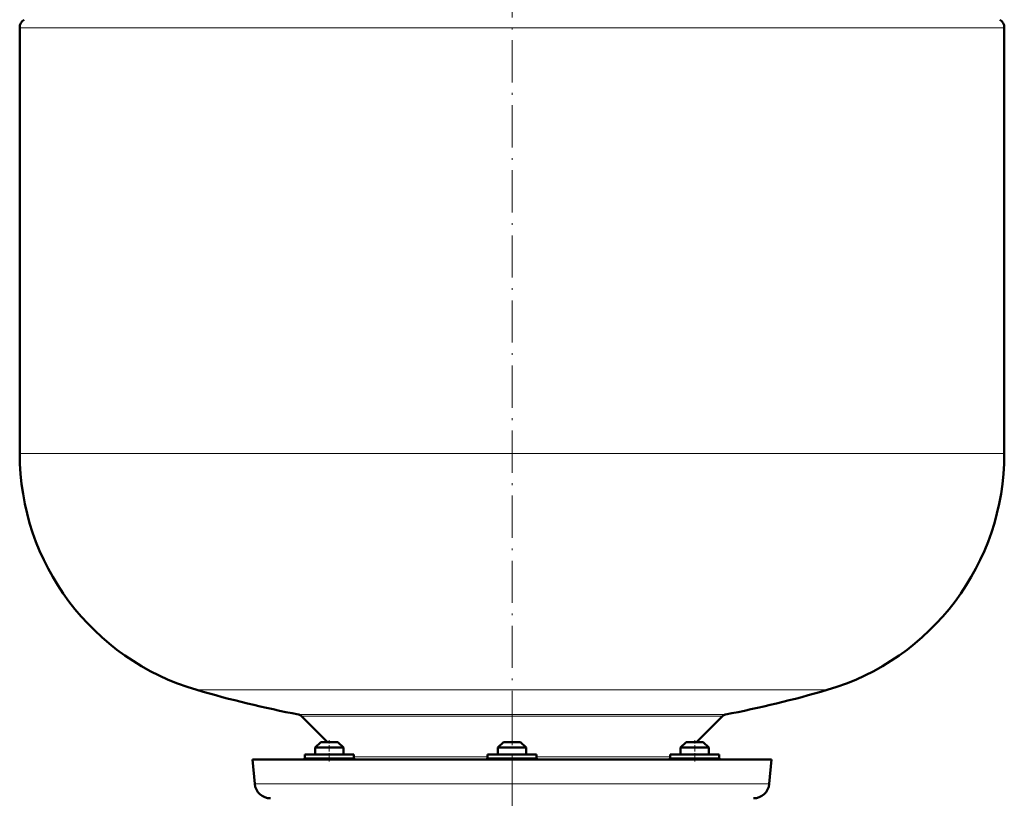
# Model space of a CAD drawing. Extents: x -1768 to 2122, y -1862 to 865.
# Tile 26 of 63: x -961 to -681, y -262 to -40. Entities that reach past the tile are written whole.
import ezdxf

# ---------------------------------------------------------------- set-up
doc = ezdxf.new("R2010")
doc.units = 0
doc.linetypes.add('DASHDOT', pattern=[18.5, 12, -3, 0.5, -3])

msp = doc.modelspace()

# ---------------------------------------------------------------- linework, layer by layer
at = {"color": 7, "linetype": 'DASHDOT', "lineweight": 18}
for p, q in [((-821.49, 231.39), (-821.49, -272.9)), ((-821.49, -234.05), (-821.49, -279.84))]:
    msp.add_line(p, q, dxfattribs=at)
at = {"color": 7, "lineweight": 18}
for p, q in [((-681.49, -42.55), (-961.49, -42.55)), ((-961.49, -163.67), (-681.49, -163.67)), ((-911.09, -230.87), (-821.49, -230.87)), ((-821.49, -230.87), (-731.89, -230.87)), ((-821.49, -237.87), (-882.16, -237.87)), ((-760.82, -237.87), (-821.49, -237.87)), ((-881.38, -238.28), (-761.6, -238.28)), ((-880.45, -250.17), (-879.51, -250.17)), ((-879.51, -250.17), (-866.45, -250.17)), ((-866.45, -249.88), (-828.49, -249.88)), ((-828.49, -250.17), (-821.49, -250.17)), ((-821.49, -250.17), (-814.49, -250.17)), ((-814.49, -249.88), (-776.53, -249.88)), ((-776.53, -250.17), (-763.47, -250.17)), ((-763.47, -250.17), (-762.53, -250.17)), ((-894.64, -257.57), (-821.49, -257.57)), ((-821.49, -257.57), (-748.34, -257.57))]:
    msp.add_line(p, q, dxfattribs=at)
at = {"color": 7, "lineweight": 50}
for p, q in [((-961.49, -163.67), (-961.49, -42.55)), ((-681.49, -42.55), (-681.49, -163.67)), ((-873.99, -245.67), (-881.38, -238.28)), ((-761.6, -238.28), (-768.99, -245.67)), ((-875.85, -245.67), (-877.45, -247.27)), ((-871.37, -245.67), (-875.85, -245.67)), ((-871.05, -245.67), (-871.37, -245.67)), ((-871.05, -245.67), (-869.45, -247.27)), ((-823.89, -245.67), (-825.49, -247.27)), ((-823.57, -245.67), (-823.89, -245.67)), ((-819.09, -245.67), (-823.57, -245.67)), ((-819.09, -245.67), (-817.49, -247.27)), ((-771.93, -245.67), (-773.53, -247.27)), ((-769.53, -245.67), (-771.93, -245.67)), ((-767.13, -245.67), (-769.53, -245.67)), ((-767.13, -245.67), (-765.53, -247.27)), ((-879.51, -249.17), (-880.45, -249.17)), ((-880.45, -250.17), (-880.45, -249.17)), ((-866.45, -249.17), (-879.51, -249.17)), ((-869.99, -247.27), (-877.45, -247.27)), ((-877.45, -249.17), (-877.45, -247.27)), ((-869.45, -247.27), (-869.99, -247.27)), ((-869.45, -249.17), (-869.45, -247.27)), ((-866.45, -250.17), (-866.45, -249.17)), ((-821.49, -249.17), (-828.49, -249.17)), ((-828.49, -250.17), (-828.49, -249.17)), ((-824.95, -247.27), (-825.49, -247.27)), ((-825.49, -249.17), (-825.49, -247.27)), ((-817.49, -247.27), (-824.95, -247.27)), ((-814.49, -249.17), (-821.49, -249.17)), ((-817.49, -249.17), (-817.49, -247.27)), ((-814.49, -250.17), (-814.49, -249.17)), ((-763.47, -249.17), (-776.53, -249.17)), ((-776.53, -250.17), (-776.53, -249.17)), ((-769.53, -247.27), (-773.53, -247.27)), ((-773.53, -249.17), (-773.53, -247.27)), ((-765.53, -247.27), (-769.53, -247.27)), ((-765.53, -249.17), (-765.53, -247.27)), ((-765.53, -249.17), (-765.53, -247.27)), ((-762.53, -249.17), (-763.47, -249.17)), ((-762.53, -249.17), (-762.53, -250.17)), ((-762.53, -250.17), (-762.53, -249.17)), ((-895.24, -250.67), (-821.49, -250.67)), ((-894.64, -257.57), (-895.24, -250.67)), ((-877.45, -250.67), (-875.45, -250.67)), ((-875.45, -250.67), (-871.45, -250.67)), ((-825.49, -250.67), (-818.03, -250.67)), ((-824.95, -250.67), (-819.49, -250.67)), ((-821.49, -250.67), (-747.74, -250.67)), ((-771.53, -250.67), (-773.53, -250.67)), ((-769.53, -250.67), (-765.53, -250.67)), ((-769.53, -250.67), (-767.53, -250.67)), ((-767.53, -250.67), (-765.53, -250.67)), ((-747.74, -250.67), (-748.34, -257.57))]:
    msp.add_line(p, q, dxfattribs=at)
at = {"color": 7, "linetype": 'DASHDOT', "lineweight": 18, "ltscale": 0.15}
for p, q in [((-873.45, -251.17), (-873.45, -245.17)), ((-769.53, -251.17), (-769.53, -245.17))]:
    msp.add_line(p, q, dxfattribs=at)
at = {"color": 7, "lineweight": 50}
for centre, radius, start, end in [((-958.79, -42.55), 2.7, 122.579, 180), ((-684.19, -42.55), 2.7, 0, 57.421), ((-891.49, -163.67), 70, 180, 253.7398), ((-751.49, -163.67), 70, 286.2602, 360), ((-821.49, 76.33), 320, 253.7398, 259.0714), ((-821.49, 76.33), 320, 280.9286, 286.2602), ((-882.44, -239.34), 1.5, 45, 79.0714), ((-760.54, -239.34), 1.5, 100.9286, 135), ((-880.95, -250.17), 0.5, 270, 360), ((-865.95, -250.17), 0.5, 180, 270), ((-828.99, -250.17), 0.5, 270, 360), ((-813.99, -250.17), 0.5, 180, 270), ((-777.03, -250.17), 0.5, 270, 360), ((-762.03, -250.17), 0.5, 180, 270), ((-890.16, -257.17), 4.5, 185, 270), ((-752.82, -257.17), 4.5, 270, 355)]:
    msp.add_arc(centre, radius, start, end, dxfattribs=at)

doc.saveas('drawing.dxf')
